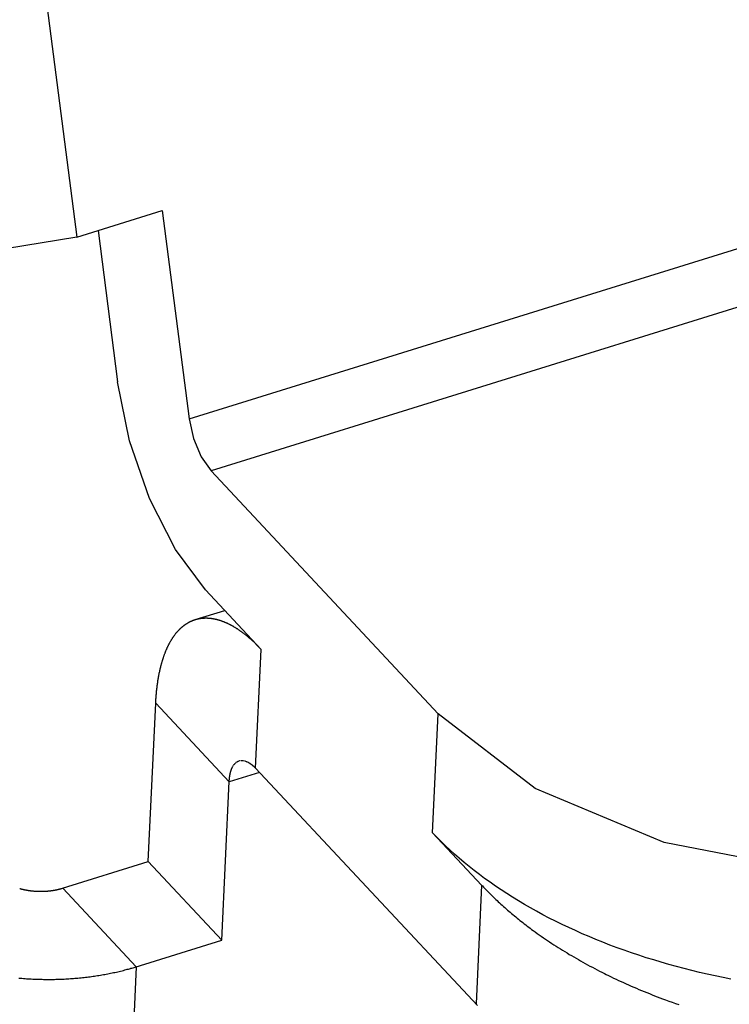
# Model space of a CAD drawing. Extents: x 0 to 841, y 0 to 594.
# Tile 76 of 135: x 764.195 to 764.916, y 137.749 to 138.747. Entities that reach past the tile are written whole.
import ezdxf

# ---------------------------------------------------------------- set-up
doc = ezdxf.new("R2010")
doc.units = 0
doc.header["$LTSCALE"] = 46.255
doc.layers.get('0').update_dxf_attribs({"linetype": 'CONTINUOUS'})
doc.layers.add('DATUM_AXIS', color=7, linetype='CONTINUOUS')

msp = doc.modelspace()

# ---------------------------------------------------------------- linework, layer by layer
at = {"color": 7, "linetype": 'CONTINUOUS'}
for p, q in [((762.97354, 148.41999), (764.25345, 138.52701)), ((764.36737, 138.34255), (765.61386, 138.72963)), ((765.58411, 138.66074), (764.38965, 138.28982)), ((764.25345, 138.52701), (764.34003, 138.55389)), ((764.34003, 138.55389), (764.36737, 138.34255)), ((764.27494, 138.53368), (764.29479, 138.38022)), ((764.62026, 138.04343), (764.38965, 138.28982)), ((764.44055, 138.10882), (764.38392, 138.16931)), ((764.39268, 138.13994), (764.39309, 138.13986)), ((764.39309, 138.13986), (764.3935, 138.13977)), ((764.3935, 138.13977), (764.39391, 138.13968)), ((764.39391, 138.13968), (764.39432, 138.13959)), ((764.39432, 138.13959), (764.39474, 138.13949)), ((764.39536, 138.13934), (764.39577, 138.13923)), ((764.39577, 138.13923), (764.39619, 138.13912)), ((764.39619, 138.13912), (764.3966, 138.13901)), ((764.3966, 138.13901), (764.39702, 138.13889)), ((764.39702, 138.13889), (764.39744, 138.13877)), ((764.39744, 138.13877), (764.39786, 138.13864)), ((764.39786, 138.13864), (764.39828, 138.13851)), ((764.39828, 138.13851), (764.3987, 138.13838)), ((764.3987, 138.13838), (764.39912, 138.13824)), ((764.39912, 138.13824), (764.39954, 138.1381)), ((764.39954, 138.1381), (764.39996, 138.13796)), ((764.39996, 138.13796), (764.40038, 138.13781)), ((764.40038, 138.13781), (764.40081, 138.13765)), ((764.40081, 138.13765), (764.40123, 138.1375)), ((764.40123, 138.1375), (764.40165, 138.13734)), ((764.40165, 138.13734), (764.40208, 138.13717)), ((764.40208, 138.13717), (764.40251, 138.13701)), ((764.40251, 138.13701), (764.40293, 138.13683)), ((764.40293, 138.13683), (764.40336, 138.13666)), ((764.40336, 138.13666), (764.40379, 138.13648)), ((764.40379, 138.13648), (764.40422, 138.1363)), ((764.40422, 138.1363), (764.40464, 138.13611)), ((764.40464, 138.13611), (764.40507, 138.13592)), ((764.40507, 138.13592), (764.4055, 138.13572)), ((764.4055, 138.13572), (764.40593, 138.13553)), ((764.40593, 138.13553), (764.40637, 138.13532)), ((764.40637, 138.13532), (764.4068, 138.13512)), ((764.4068, 138.13512), (764.40723, 138.13491)), ((764.40723, 138.13491), (764.40766, 138.1347)), ((764.40766, 138.1347), (764.40809, 138.13448)), ((764.40809, 138.13448), (764.40853, 138.13426)), ((764.40853, 138.13426), (764.40896, 138.13403)), ((764.40896, 138.13403), (764.4094, 138.13381)), ((764.4094, 138.13381), (764.40983, 138.13357)), ((764.40983, 138.13357), (764.41027, 138.13334)), ((764.35244, 138.12308), (764.35271, 138.12345)), ((764.35271, 138.12345), (764.35297, 138.1238)), ((764.35297, 138.1238), (764.35324, 138.12416)), ((764.35324, 138.12416), (764.35351, 138.12451)), ((764.35351, 138.12451), (764.35379, 138.12485)), ((764.35379, 138.12485), (764.35406, 138.1252)), ((764.35406, 138.1252), (764.35433, 138.12554)), ((764.35433, 138.12554), (764.35461, 138.12587)), ((764.35461, 138.12587), (764.35489, 138.12621)), ((764.35489, 138.12621), (764.35517, 138.12654)), ((764.35517, 138.12654), (764.35545, 138.12686)), ((764.35545, 138.12686), (764.35574, 138.12718)), ((764.35574, 138.12718), (764.35602, 138.1275)), ((764.35602, 138.1275), (764.35631, 138.12781)), ((764.35631, 138.12781), (764.3566, 138.12813)), ((764.3566, 138.12813), (764.35689, 138.12843)), ((764.35689, 138.12843), (764.35718, 138.12874)), ((764.41027, 138.13334), (764.4107, 138.1331)), ((764.4107, 138.1331), (764.41114, 138.13285)), ((764.41114, 138.13285), (764.41158, 138.13261)), ((764.41158, 138.13261), (764.41202, 138.13236)), ((764.41202, 138.13236), (764.41246, 138.1321)), ((764.41246, 138.1321), (764.41289, 138.13184)), ((764.41289, 138.13184), (764.41333, 138.13158)), ((764.41333, 138.13158), (764.41377, 138.13132)), ((764.41377, 138.13132), (764.41421, 138.13105)), ((764.41421, 138.13105), (764.41465, 138.13077)), ((764.41465, 138.13077), (764.4151, 138.13049)), ((764.4151, 138.13049), (764.41554, 138.13021)), ((764.41554, 138.13021), (764.41598, 138.12993)), ((764.41598, 138.12993), (764.41642, 138.12964)), ((764.41642, 138.12964), (764.41687, 138.12935)), ((764.41687, 138.12935), (764.41731, 138.12905)), ((764.41731, 138.12905), (764.41775, 138.12875)), ((764.41775, 138.12875), (764.4182, 138.12845)), ((764.4182, 138.12845), (764.41864, 138.12814)), ((764.41864, 138.12814), (764.41909, 138.12783)), ((764.41909, 138.12783), (764.41953, 138.12752)), ((764.4202, 138.12704), (764.42064, 138.12672)), ((764.42064, 138.12672), (764.42109, 138.12639)), ((764.42109, 138.12639), (764.42154, 138.12606)), ((764.42154, 138.12606), (764.42198, 138.12573)), ((764.42198, 138.12573), (764.42243, 138.12539)), ((764.42243, 138.12539), (764.42287, 138.12505)), ((764.42287, 138.12505), (764.42332, 138.1247)), ((764.42332, 138.1247), (764.42377, 138.12435)), ((764.42377, 138.12435), (764.42422, 138.124)), ((764.42422, 138.124), (764.42466, 138.12365)), ((764.42466, 138.12365), (764.42511, 138.12329)), ((764.34657, 138.11339), (764.34679, 138.11383)), ((764.34679, 138.11383), (764.34702, 138.11427)), ((764.34702, 138.11427), (764.34725, 138.11471)), ((764.34725, 138.11471), (764.34748, 138.11514)), ((764.34748, 138.11514), (764.34771, 138.11557)), ((764.34771, 138.11557), (764.34794, 138.11599)), ((764.34794, 138.11599), (764.34818, 138.11642)), ((764.34818, 138.11642), (764.34841, 138.11684)), ((764.34841, 138.11684), (764.34865, 138.11725)), ((764.34865, 138.11725), (764.34889, 138.11766)), ((764.34889, 138.11766), (764.34913, 138.11807)), ((764.34913, 138.11807), (764.34938, 138.11848)), ((764.34938, 138.11848), (764.34962, 138.11888)), ((764.34962, 138.11888), (764.34987, 138.11928)), ((764.34987, 138.11928), (764.35012, 138.11968)), ((764.35012, 138.11968), (764.35037, 138.12007)), ((764.35037, 138.12007), (764.35062, 138.12046)), ((764.35062, 138.12046), (764.35088, 138.12084)), ((764.35088, 138.12084), (764.35113, 138.12123)), ((764.35113, 138.12123), (764.35139, 138.1216)), ((764.35139, 138.1216), (764.35165, 138.12198)), ((764.35165, 138.12198), (764.35191, 138.12235)), ((764.35191, 138.12235), (764.35217, 138.12272)), ((764.35217, 138.12272), (764.35244, 138.12308)), ((764.42511, 138.12329), (764.42556, 138.12292)), ((764.42556, 138.12292), (764.42601, 138.12256)), ((764.42601, 138.12256), (764.42645, 138.12219)), ((764.42645, 138.12219), (764.4269, 138.12182)), ((764.4269, 138.12182), (764.42735, 138.12144)), ((764.42735, 138.12144), (764.4278, 138.12106)), ((764.4278, 138.12106), (764.42825, 138.12068)), ((764.42825, 138.12068), (764.42892, 138.12009)), ((764.42892, 138.12009), (764.42959, 138.1195)), ((764.42959, 138.1195), (764.43026, 138.11891)), ((764.43026, 138.11891), (764.43093, 138.1183)), ((764.43093, 138.1183), (764.43161, 138.11769)), ((764.43161, 138.11769), (764.43228, 138.11707)), ((764.43228, 138.11707), (764.43295, 138.11644)), ((764.43295, 138.11644), (764.43362, 138.11581)), ((764.43362, 138.11581), (764.43429, 138.11517)), ((764.43519, 138.1143), (764.43586, 138.11364)), ((764.43586, 138.11364), (764.43653, 138.11297)), ((764.34217, 138.10309), (764.34235, 138.1036)), ((764.34235, 138.1036), (764.34254, 138.10411)), ((764.34254, 138.10411), (764.34273, 138.10461)), ((764.34273, 138.10461), (764.34292, 138.10512)), ((764.34292, 138.10512), (764.34311, 138.10562)), ((764.34311, 138.10562), (764.34331, 138.10611)), ((764.34331, 138.10611), (764.34351, 138.10661)), ((764.34351, 138.10661), (764.34371, 138.1071)), ((764.34371, 138.1071), (764.34391, 138.10758)), ((764.34421, 138.10831), (764.34442, 138.10878)), ((764.34442, 138.10878), (764.34462, 138.10926)), ((764.34462, 138.10926), (764.34483, 138.10973)), ((764.34483, 138.10973), (764.34504, 138.1102)), ((764.34504, 138.1102), (764.34526, 138.11067)), ((764.34526, 138.11067), (764.34547, 138.11113)), ((764.34547, 138.11113), (764.34569, 138.11159)), ((764.34569, 138.11159), (764.3459, 138.11204)), ((764.3459, 138.11204), (764.34612, 138.1125)), ((764.34612, 138.1125), (764.34634, 138.11294)), ((764.34634, 138.11294), (764.34657, 138.11339)), ((764.43482, 137.98831), (764.44055, 138.10882)), ((764.43653, 138.11297), (764.4372, 138.1123)), ((764.4372, 138.1123), (764.43787, 138.11162)), ((764.43787, 138.11162), (764.43854, 138.11093)), ((764.43854, 138.11093), (764.43921, 138.11023)), ((764.43921, 138.11023), (764.43988, 138.10953)), ((764.43988, 138.10953), (764.44055, 138.10882)), ((764.33912, 138.09334), (764.33928, 138.09391)), ((764.33928, 138.09391), (764.33943, 138.09448)), ((764.33943, 138.09448), (764.33959, 138.09504)), ((764.33959, 138.09504), (764.33975, 138.0956)), ((764.33975, 138.0956), (764.33991, 138.09615)), ((764.33991, 138.09615), (764.34007, 138.0967)), ((764.34007, 138.0967), (764.34024, 138.09725)), ((764.34024, 138.09725), (764.3404, 138.0978)), ((764.3404, 138.0978), (764.34057, 138.09834)), ((764.34057, 138.09834), (764.34074, 138.09888)), ((764.34074, 138.09888), (764.34091, 138.09942)), ((764.34091, 138.09942), (764.34109, 138.09995)), ((764.34109, 138.09995), (764.34126, 138.10048)), ((764.34126, 138.10048), (764.34144, 138.10101)), ((764.34144, 138.10101), (764.34162, 138.10153)), ((764.34162, 138.10153), (764.3418, 138.10206)), ((764.3418, 138.10206), (764.34198, 138.10257)), ((764.34198, 138.10257), (764.34217, 138.10309)), ((764.33675, 138.08293), (764.33693, 138.08386)), ((764.33693, 138.08386), (764.33712, 138.08478)), ((764.33712, 138.08478), (764.33731, 138.08569)), ((764.33731, 138.08569), (764.3375, 138.0866)), ((764.3375, 138.0866), (764.3377, 138.0875)), ((764.3377, 138.0875), (764.3379, 138.0884)), ((764.3379, 138.0884), (764.33811, 138.08929)), ((764.33811, 138.08929), (764.33832, 138.09017)), ((764.33832, 138.09017), (764.33853, 138.09104)), ((764.33853, 138.09104), (764.33875, 138.09191)), ((764.33875, 138.09191), (764.33897, 138.09277)), ((764.33897, 138.09277), (764.33912, 138.09334)), ((764.33519, 138.07334), (764.33533, 138.07433)), ((764.33533, 138.07433), (764.33547, 138.0753)), ((764.33547, 138.0753), (764.33561, 138.07628)), ((764.33561, 138.07628), (764.33576, 138.07725)), ((764.33576, 138.07725), (764.33592, 138.07821)), ((764.33592, 138.07821), (764.33607, 138.07917)), ((764.33607, 138.07917), (764.33624, 138.08012)), ((764.33624, 138.08012), (764.3364, 138.08106)), ((764.3364, 138.08106), (764.33658, 138.082)), ((764.33658, 138.082), (764.33675, 138.08293)), ((764.33405, 138.06286), (764.33414, 138.06389)), ((764.33414, 138.06389), (764.33423, 138.06493)), ((764.33423, 138.06493), (764.33433, 138.06596)), ((764.33433, 138.06596), (764.33443, 138.06698)), ((764.33458, 138.06834), (764.33469, 138.06935)), ((764.33469, 138.06935), (764.33481, 138.07035)), ((764.33481, 138.07035), (764.33493, 138.07135)), ((764.33493, 138.07135), (764.33506, 138.07235)), ((764.33506, 138.07235), (764.33519, 138.07334)), ((764.33349, 138.05436), (764.33355, 138.05544)), ((764.33355, 138.05544), (764.33361, 138.05651)), ((764.33361, 138.05651), (764.33367, 138.05758)), ((764.33367, 138.05758), (764.33374, 138.05865)), ((764.33374, 138.05865), (764.33381, 138.05971)), ((764.33381, 138.05971), (764.33388, 138.06076)), ((764.33388, 138.06076), (764.33396, 138.06181)), ((764.33396, 138.06181), (764.33405, 138.06286)), ((764.61453, 137.92292), (764.62026, 138.04343)), ((764.61453, 137.92292), (764.66424, 137.86981))]:
    msp.add_line(p, q, dxfattribs=at)
for points in [[(764.25334, 138.52698), (764.18096, 138.51496), (764.10242, 138.5212), (764.0301, 138.54552), (763.97522, 138.58505)], [(764.38392, 138.16931), (764.35357, 138.21002), (764.32718, 138.26188), (764.30697, 138.32028), (764.29479, 138.38022)], [(764.36737, 138.34255), (764.37189, 138.32261), (764.37973, 138.30406), (764.38965, 138.28982)], [(764.35718, 138.12874), (764.35747, 138.12904), (764.35762, 138.12918), (764.35776, 138.12933), (764.35791, 138.12948), (764.35806, 138.12962), (764.35821, 138.12977), (764.35836, 138.12991), (764.35851, 138.13006), (764.35866, 138.1302), (764.35881, 138.13034), (764.35896, 138.13048), (764.35911, 138.13062), (764.35926, 138.13076), (764.35941, 138.13089), (764.35956, 138.13103), (764.35971, 138.13116), (764.35987, 138.1313), (764.36002, 138.13143), (764.36017, 138.13157), (764.36033, 138.1317), (764.36048, 138.13183), (764.36063, 138.13196), (764.36079, 138.13209), (764.36094, 138.13221), (764.3611, 138.13234), (764.36125, 138.13247), (764.36141, 138.13259), (764.36157, 138.13272), (764.36172, 138.13284), (764.36188, 138.13296), (764.36204, 138.13308), (764.36219, 138.1332), (764.36235, 138.13332), (764.36251, 138.13344), (764.36267, 138.13356), (764.36283, 138.13367), (764.36299, 138.13379), (764.36315, 138.13391), (764.36331, 138.13402), (764.36347, 138.13413), (764.36363, 138.13424), (764.36379, 138.13435), (764.36395, 138.13446), (764.36411, 138.13457), (764.36427, 138.13468), (764.36444, 138.13479), (764.3646, 138.1349), (764.36476, 138.135), (764.36493, 138.13511), (764.36509, 138.13521), (764.36525, 138.13531), (764.36542, 138.13541), (764.36558, 138.13551), (764.36575, 138.13561), (764.36591, 138.13571), (764.36608, 138.13581), (764.36625, 138.13591), (764.36641, 138.136), (764.36658, 138.1361), (764.36675, 138.13619), (764.36691, 138.13628), (764.36708, 138.13638), (764.36725, 138.13647), (764.36742, 138.13656), (764.36759, 138.13665), (764.36776, 138.13673), (764.36793, 138.13682), (764.3681, 138.13691), (764.36827, 138.13699), (764.36844, 138.13708), (764.36861, 138.13716), (764.36878, 138.13724), (764.36895, 138.13733), (764.36912, 138.13741), (764.36929, 138.13749), (764.36947, 138.13757), (764.36964, 138.13764), (764.36981, 138.13772), (764.36999, 138.1378), (764.37016, 138.13787), (764.37033, 138.13795), (764.37051, 138.13802), (764.37068, 138.13809), (764.37086, 138.13816), (764.37103, 138.13823), (764.37121, 138.1383), (764.37139, 138.13837), (764.37156, 138.13844), (764.37174, 138.1385), (764.37191, 138.13857), (764.37209, 138.13863), (764.37227, 138.1387), (764.37245, 138.13876), (764.37263, 138.13882), (764.3728, 138.13888), (764.37298, 138.13894), (764.37316, 138.139), (764.37334, 138.13906), (764.37352, 138.13911)], [(764.3736, 138.13914), (764.37388, 138.13922), (764.37406, 138.13928), (764.37424, 138.13933), (764.37442, 138.13938), (764.3746, 138.13943), (764.37479, 138.13948), (764.37497, 138.13953), (764.37515, 138.13958), (764.37533, 138.13963), (764.37552, 138.13967), (764.3757, 138.13972), (764.37588, 138.13976), (764.37607, 138.13981), (764.37625, 138.13985), (764.37644, 138.13989), (764.37662, 138.13993), (764.37681, 138.13997), (764.37699, 138.14001), (764.37718, 138.14005), (764.37736, 138.14008), (764.37755, 138.14012), (764.37774, 138.14015), (764.37792, 138.14019), (764.37811, 138.14022), (764.3783, 138.14025), (764.37848, 138.14028), (764.37867, 138.14031), (764.37886, 138.14034), (764.37905, 138.14037), (764.37924, 138.1404), (764.37943, 138.14042), (764.37962, 138.14045), (764.37981, 138.14047), (764.38, 138.14049), (764.38019, 138.14052), (764.38038, 138.14054), (764.38057, 138.14056), (764.38076, 138.14058), (764.38095, 138.14059), (764.38114, 138.14061), (764.38134, 138.14063), (764.38153, 138.14064), (764.38172, 138.14066), (764.38191, 138.14067), (764.38211, 138.14068), (764.3823, 138.14069), (764.38249, 138.1407), (764.38269, 138.14071), (764.38288, 138.14072), (764.38308, 138.14073), (764.38327, 138.14074), (764.38347, 138.14074), (764.38366, 138.14075), (764.38386, 138.14075), (764.38405, 138.14075), (764.38425, 138.14075), (764.38444, 138.14075), (764.38464, 138.14075), (764.38484, 138.14075), (764.38503, 138.14075), (764.38523, 138.14075), (764.38543, 138.14074), (764.38563, 138.14074), (764.38582, 138.14073), (764.38602, 138.14072), (764.38622, 138.14071), (764.38642, 138.14071), (764.38662, 138.1407), (764.38682, 138.14068), (764.38701, 138.14067), (764.38721, 138.14066), (764.38741, 138.14064), (764.38761, 138.14063), (764.38781, 138.14061), (764.38801, 138.1406), (764.38821, 138.14058), (764.38842, 138.14056), (764.38862, 138.14054), (764.38882, 138.14052), (764.38902, 138.1405), (764.38922, 138.14047), (764.38942, 138.14045), (764.38962, 138.14043), (764.38983, 138.1404), (764.39003, 138.14037), (764.39023, 138.14035), (764.39043, 138.14032), (764.39064, 138.14029), (764.39084, 138.14026), (764.39104, 138.14022), (764.39125, 138.14019), (764.39145, 138.14016), (764.39165, 138.14012), (764.39186, 138.14009), (764.39206, 138.14005), (764.39227, 138.14001), (764.39247, 138.13998), (764.39268, 138.13994)], [(764.39474, 138.13949), (764.39515, 138.13939), (764.39536, 138.13934)], [(764.41953, 138.12752), (764.41998, 138.1272), (764.4202, 138.12704)], [(764.43429, 138.11517), (764.43496, 138.11452), (764.43519, 138.1143)], [(764.34391, 138.10758), (764.34411, 138.10807), (764.34421, 138.10831)], [(764.33443, 138.06698), (764.33454, 138.068), (764.33458, 138.06834)], [(765.30223, 137.91247), (765.15562, 137.88383), (764.99974, 137.8841), (764.84934, 137.91299), (764.71865, 137.96775), (764.62026, 138.04343)], [(764.91723, 137.77457), (764.90919, 137.77615), (764.90119, 137.77782), (764.89323, 137.77956), (764.88531, 137.78138), (764.87744, 137.78328), (764.86962, 137.78526), (764.86184, 137.78731), (764.85412, 137.78943), (764.84645, 137.79164), (764.83884, 137.79391), (764.83129, 137.79626), (764.82379, 137.79868), (764.81636, 137.80118), (764.809, 137.80374), (764.8017, 137.80638), (764.79447, 137.80909), (764.78731, 137.81186), (764.78023, 137.81471), (764.77321, 137.81762), (764.76628, 137.8206), (764.75942, 137.82365), (764.75265, 137.82676), (764.74595, 137.82993), (764.73934, 137.83317), (764.73282, 137.83647), (764.72639, 137.83984), (764.72004, 137.84326), (764.71379, 137.84674), (764.70763, 137.85029), (764.70156, 137.85389), (764.6956, 137.85755), (764.68973, 137.86126), (764.68396, 137.86503), (764.67829, 137.86885), (764.67272, 137.87273), (764.66726, 137.87665), (764.66191, 137.88063), (764.65666, 137.88466), (764.65153, 137.88873), (764.6465, 137.89285), (764.64159, 137.89702), (764.63679, 137.90123), (764.6321, 137.90549), (764.62753, 137.90979), (764.62308, 137.91413), (764.61874, 137.91851), (764.61453, 137.92292)]]:
    msp.add_lwpolyline(points, dxfattribs=at)
at = {"layer": 'DATUM_AXIS', "color": 7, "linetype": 'CONTINUOUS'}
for p, q in [((764.3736, 138.13914), (764.40348, 138.14842)), ((764.32586, 137.89368), (764.33349, 138.05436)), ((764.40806, 137.97469), (764.33349, 138.05436)), ((764.41429, 137.9936), (764.41432, 137.99362)), ((764.41434, 137.99365), (764.41437, 137.99367)), ((764.4144, 137.9937), (764.41442, 137.99372)), ((764.41445, 137.99375), (764.41448, 137.99377)), ((764.4145, 137.99379), (764.41453, 137.99382)), ((764.41456, 137.99384), (764.41458, 137.99387)), ((764.41461, 137.99389), (764.41464, 137.99391)), ((764.41466, 137.99394), (764.41469, 137.99396)), ((764.41472, 137.99398), (764.41474, 137.99401)), ((764.41477, 137.99403), (764.4148, 137.99405)), ((764.41482, 137.99407), (764.41485, 137.9941)), ((764.41488, 137.99412), (764.4149, 137.99414)), ((764.41493, 137.99416), (764.41496, 137.99419)), ((764.41499, 137.99421), (764.41501, 137.99423)), ((764.41504, 137.99425), (764.41507, 137.99427)), ((764.4151, 137.9943), (764.41512, 137.99432)), ((764.41515, 137.99434), (764.41518, 137.99436)), ((764.41521, 137.99438), (764.41523, 137.9944)), ((764.41526, 137.99442), (764.41529, 137.99444)), ((764.41532, 137.99447), (764.41534, 137.99449)), ((764.41537, 137.99451), (764.4154, 137.99453)), ((764.41543, 137.99455), (764.41546, 137.99457)), ((764.41548, 137.99459), (764.41551, 137.99461)), ((764.41554, 137.99463), (764.41557, 137.99465)), ((764.4156, 137.99467), (764.41563, 137.99469)), ((764.41565, 137.99471), (764.41568, 137.99472)), ((764.41571, 137.99474), (764.41574, 137.99476)), ((764.41577, 137.99478), (764.4158, 137.9948)), ((764.41582, 137.99482), (764.41585, 137.99484)), ((764.41588, 137.99486), (764.41591, 137.99487)), ((764.41594, 137.99489), (764.41597, 137.99491)), ((764.416, 137.99493), (764.41603, 137.99495)), ((764.41605, 137.99496), (764.41608, 137.99498)), ((764.41611, 137.995), (764.41614, 137.99502)), ((764.41617, 137.99503), (764.4162, 137.99505)), ((764.41623, 137.99507), (764.41626, 137.99509)), ((764.41629, 137.9951), (764.41632, 137.99512)), ((764.41635, 137.99514), (764.41638, 137.99515)), ((764.41641, 137.99517), (764.41643, 137.99519)), ((764.41646, 137.9952), (764.41649, 137.99522)), ((764.41652, 137.99523), (764.41655, 137.99525)), ((764.41658, 137.99526), (764.41661, 137.99528)), ((764.41664, 137.9953), (764.41667, 137.99531)), ((764.4167, 137.99533), (764.41673, 137.99534)), ((764.41676, 137.99536), (764.41679, 137.99537)), ((764.41682, 137.99539), (764.41685, 137.9954)), ((764.41688, 137.99541), (764.41691, 137.99543)), ((764.41694, 137.99544), (764.41697, 137.99546)), ((764.417, 137.99547), (764.41703, 137.99549)), ((764.41706, 137.9955), (764.41709, 137.99551)), ((764.41712, 137.99553), (764.41716, 137.99554)), ((764.41719, 137.99555), (764.41722, 137.99557)), ((764.41725, 137.99558), (764.41728, 137.99559)), ((764.41731, 137.99561), (764.41734, 137.99562)), ((764.41737, 137.99563), (764.4174, 137.99564)), ((764.41743, 137.99566), (764.41746, 137.99567)), ((764.41749, 137.99568), (764.41752, 137.99569)), ((764.41755, 137.9957), (764.41759, 137.99572)), ((764.41762, 137.99573), (764.41765, 137.99574)), ((764.41768, 137.99575), (764.41771, 137.99576)), ((764.41774, 137.99577), (764.41777, 137.99578)), ((764.4178, 137.99579), (764.41783, 137.99581)), ((764.41787, 137.99582), (764.4179, 137.99583)), ((764.41793, 137.99584), (764.41796, 137.99585)), ((764.41799, 137.99586), (764.41802, 137.99587)), ((764.41805, 137.99588), (764.41808, 137.99589)), ((764.41812, 137.9959), (764.41815, 137.99591)), ((764.41818, 137.99592), (764.41821, 137.99593)), ((764.41834, 137.99596), (764.41837, 137.99597)), ((764.4184, 137.99598), (764.41844, 137.99599)), ((764.41847, 137.996), (764.4185, 137.996)), ((764.41853, 137.99601), (764.41856, 137.99602)), ((764.4186, 137.99603), (764.41863, 137.99604)), ((764.41866, 137.99604), (764.41869, 137.99605)), ((764.41872, 137.99606), (764.41876, 137.99607)), ((764.41879, 137.99607), (764.41882, 137.99608)), ((764.41885, 137.99609), (764.41889, 137.9961)), ((764.41892, 137.9961), (764.41895, 137.99611)), ((764.41898, 137.99612), (764.41902, 137.99612)), ((764.41905, 137.99613), (764.41908, 137.99613)), ((764.41911, 137.99614), (764.41915, 137.99615)), ((764.41918, 137.99615), (764.41921, 137.99616)), ((764.41924, 137.99616), (764.41928, 137.99617)), ((764.41931, 137.99617), (764.41934, 137.99618)), ((764.41938, 137.99618), (764.41941, 137.99619)), ((764.41944, 137.99619), (764.41948, 137.9962)), ((764.41951, 137.9962), (764.41954, 137.99621)), ((764.41957, 137.99621), (764.41961, 137.99622)), ((764.41964, 137.99622), (764.41967, 137.99622)), ((764.41971, 137.99623), (764.41974, 137.99623)), ((764.41977, 137.99624), (764.41981, 137.99624)), ((764.41984, 137.99624), (764.41987, 137.99625)), ((764.41991, 137.99625), (764.41994, 137.99625)), ((764.41997, 137.99626), (764.42001, 137.99626)), ((764.42014, 137.99627), (764.42017, 137.99627)), ((764.42021, 137.99627), (764.42024, 137.99627)), ((764.42027, 137.99628), (764.42031, 137.99628)), ((764.42034, 137.99628), (764.42038, 137.99628)), ((764.42041, 137.99628), (764.42044, 137.99628)), ((764.42048, 137.99629), (764.42051, 137.99629)), ((764.42055, 137.99629), (764.42058, 137.99629)), ((764.42061, 137.99629), (764.42065, 137.99629)), ((764.42068, 137.99629), (764.42072, 137.99629)), ((764.42075, 137.99629), (764.42078, 137.99629)), ((764.42082, 137.99629), (764.42085, 137.99629)), ((764.42089, 137.99629), (764.42092, 137.99629)), ((764.42096, 137.99629), (764.42099, 137.99629)), ((764.42102, 137.99629), (764.42106, 137.99629)), ((764.42109, 137.99629), (764.42113, 137.99629)), ((764.42116, 137.99628), (764.4212, 137.99628)), ((764.42123, 137.99628), (764.42127, 137.99628)), ((764.4213, 137.99628), (764.42133, 137.99628)), ((764.42137, 137.99627), (764.4214, 137.99627)), ((764.42144, 137.99627), (764.42147, 137.99627)), ((764.42151, 137.99627), (764.42154, 137.99626)), ((764.42158, 137.99626), (764.42161, 137.99626)), ((764.42165, 137.99625), (764.42168, 137.99625)), ((764.42172, 137.99625), (764.42175, 137.99625)), ((764.42179, 137.99624), (764.42182, 137.99624)), ((764.42186, 137.99624), (764.42189, 137.99623)), ((764.42193, 137.99623), (764.42196, 137.99622)), ((764.422, 137.99622), (764.42203, 137.99622)), ((764.42207, 137.99621), (764.4221, 137.99621)), ((764.42214, 137.9962), (764.42217, 137.9962)), ((764.42221, 137.99619), (764.42224, 137.99619)), ((764.42228, 137.99618), (764.42231, 137.99618)), ((764.42235, 137.99617), (764.42239, 137.99617)), ((764.42242, 137.99616), (764.42246, 137.99616)), ((764.42249, 137.99615), (764.42253, 137.99614)), ((764.42256, 137.99614), (764.4226, 137.99613)), ((764.42263, 137.99613), (764.42267, 137.99612)), ((764.42271, 137.99611), (764.42274, 137.99611)), ((764.42278, 137.9961), (764.42281, 137.99609)), ((764.42285, 137.99609), (764.42288, 137.99608)), ((764.42292, 137.99607), (764.42296, 137.99607)), ((764.42299, 137.99606), (764.42303, 137.99605)), ((764.42306, 137.99604), (764.4231, 137.99604)), ((764.42314, 137.99603), (764.42317, 137.99602)), ((764.42321, 137.99601), (764.42324, 137.996)), ((764.42328, 137.996), (764.42332, 137.99599)), ((764.42335, 137.99598), (764.42339, 137.99597)), ((764.42342, 137.99596), (764.42346, 137.99595)), ((764.4235, 137.99594), (764.42353, 137.99593)), ((764.42357, 137.99593), (764.42361, 137.99592)), ((764.42364, 137.99591), (764.42368, 137.9959)), ((764.42371, 137.99589), (764.42375, 137.99588)), ((764.42379, 137.99587), (764.42382, 137.99586)), ((764.42386, 137.99585), (764.4239, 137.99584)), ((764.42393, 137.99583), (764.42397, 137.99582)), ((764.42401, 137.99581), (764.42404, 137.99579)), ((764.42408, 137.99578), (764.42412, 137.99577)), ((764.42415, 137.99576), (764.42419, 137.99575)), ((764.42423, 137.99574), (764.42426, 137.99573)), ((764.4243, 137.99572), (764.42434, 137.9957)), ((764.42437, 137.99569), (764.42441, 137.99568)), ((764.42445, 137.99567), (764.42448, 137.99566)), ((764.42452, 137.99564), (764.42456, 137.99563)), ((764.42459, 137.99562), (764.42463, 137.99561)), ((764.42467, 137.99559), (764.4247, 137.99558)), ((764.42474, 137.99557), (764.42478, 137.99555)), ((764.42481, 137.99554), (764.42485, 137.99553)), ((764.42489, 137.99551), (764.42493, 137.9955)), ((764.42496, 137.99549), (764.425, 137.99547)), ((764.42504, 137.99546), (764.42507, 137.99545)), ((764.42511, 137.99543), (764.42515, 137.99542)), ((764.42519, 137.9954), (764.42522, 137.99539)), ((764.42526, 137.99537), (764.4253, 137.99536)), ((764.42533, 137.99534), (764.42537, 137.99533)), ((764.42541, 137.99531), (764.42545, 137.9953)), ((764.42548, 137.99528), (764.42552, 137.99527)), ((764.42556, 137.99525), (764.4256, 137.99524)), ((764.42563, 137.99522), (764.42567, 137.9952)), ((764.42571, 137.99519), (764.42575, 137.99517)), ((764.42578, 137.99516), (764.42582, 137.99514)), ((764.42586, 137.99512), (764.4259, 137.99511)), ((764.42594, 137.99509), (764.42597, 137.99507)), ((764.42601, 137.99506), (764.42605, 137.99504)), ((764.42609, 137.99502), (764.42612, 137.995)), ((764.42616, 137.99499), (764.4262, 137.99497)), ((764.42624, 137.99495), (764.42627, 137.99493)), ((764.42631, 137.99492), (764.42635, 137.9949)), ((764.42639, 137.99488), (764.42643, 137.99486)), ((764.42646, 137.99484), (764.4265, 137.99482)), ((764.42654, 137.99481), (764.42658, 137.99479)), ((764.42662, 137.99477), (764.42665, 137.99475)), ((764.42669, 137.99473), (764.42673, 137.99471)), ((764.42677, 137.99469), (764.42681, 137.99467)), ((764.42684, 137.99465), (764.42688, 137.99463)), ((764.42692, 137.99461), (764.42696, 137.99459)), ((764.427, 137.99457), (764.42704, 137.99455)), ((764.42707, 137.99453), (764.42711, 137.99451)), ((764.42715, 137.99449), (764.42726, 137.99443)), ((764.42726, 137.99443), (764.42738, 137.99437)), ((764.42738, 137.99437), (764.4275, 137.9943)), ((764.4275, 137.9943), (764.42761, 137.99424)), ((764.42761, 137.99424), (764.42773, 137.99417)), ((764.42773, 137.99417), (764.42784, 137.9941)), ((764.42784, 137.9941), (764.42796, 137.99403)), ((764.42796, 137.99403), (764.42807, 137.99396)), ((764.42807, 137.99396), (764.42819, 137.99389)), ((764.42819, 137.99389), (764.4283, 137.99382)), ((764.4283, 137.99382), (764.42842, 137.99375)), ((764.42842, 137.99375), (764.42854, 137.99368)), ((764.42854, 137.99368), (764.42865, 137.9936)), ((764.42865, 137.9936), (764.42877, 137.99353)), ((764.43867, 137.9842), (764.40806, 137.97469)), ((764.40924, 137.98355), (764.40928, 137.9837)), ((764.40933, 137.98391), (764.40937, 137.98406)), ((764.40937, 137.98406), (764.40941, 137.98421)), ((764.40941, 137.98421), (764.40944, 137.98436)), ((764.40944, 137.98436), (764.40948, 137.98451)), ((764.40948, 137.98451), (764.40953, 137.98466)), ((764.40953, 137.98466), (764.40957, 137.98481)), ((764.40957, 137.98481), (764.40961, 137.98495)), ((764.40961, 137.98495), (764.40965, 137.9851)), ((764.40965, 137.9851), (764.40969, 137.98525)), ((764.40969, 137.98525), (764.40974, 137.98539)), ((764.40974, 137.98539), (764.40978, 137.98554)), ((764.40978, 137.98554), (764.40982, 137.98568)), ((764.40982, 137.98568), (764.40987, 137.98582)), ((764.40987, 137.98582), (764.40991, 137.98596)), ((764.40991, 137.98596), (764.40996, 137.9861)), ((764.40996, 137.9861), (764.41001, 137.98624)), ((764.41001, 137.98624), (764.41005, 137.98638)), ((764.41005, 137.98638), (764.4101, 137.98652)), ((764.4101, 137.98652), (764.41015, 137.98666)), ((764.41015, 137.98666), (764.4102, 137.98679)), ((764.4102, 137.98679), (764.41024, 137.98693)), ((764.41024, 137.98693), (764.41029, 137.98706)), ((764.41029, 137.98706), (764.41034, 137.98719)), ((764.41034, 137.98719), (764.41039, 137.98733)), ((764.41039, 137.98733), (764.41044, 137.98746)), ((764.41044, 137.98746), (764.4105, 137.98759)), ((764.4105, 137.98759), (764.41055, 137.98772)), ((764.41055, 137.98772), (764.4106, 137.98785)), ((764.41069, 137.98806), (764.41074, 137.98819)), ((764.41074, 137.98819), (764.4108, 137.98831)), ((764.4108, 137.98831), (764.41085, 137.98844)), ((764.41085, 137.98844), (764.4109, 137.98856)), ((764.4109, 137.98856), (764.41096, 137.98868)), ((764.41096, 137.98868), (764.41102, 137.98881)), ((764.41102, 137.98881), (764.41107, 137.98893)), ((764.41107, 137.98893), (764.41113, 137.98905)), ((764.41113, 137.98905), (764.41119, 137.98917)), ((764.41119, 137.98917), (764.41124, 137.98928)), ((764.41124, 137.98928), (764.4113, 137.9894)), ((764.4113, 137.9894), (764.41136, 137.98952)), ((764.41146, 137.98971), (764.41148, 137.98975)), ((764.4115, 137.98979), (764.41152, 137.98982)), ((764.41154, 137.98986), (764.41156, 137.9899)), ((764.41158, 137.98994), (764.4116, 137.98997)), ((764.41162, 137.99001), (764.41164, 137.99005)), ((764.41166, 137.99009), (764.41168, 137.99012)), ((764.4117, 137.99016), (764.41172, 137.9902)), ((764.41174, 137.99023), (764.41176, 137.99027)), ((764.41179, 137.99031), (764.41181, 137.99034)), ((764.41183, 137.99038), (764.41185, 137.99042)), ((764.41187, 137.99045), (764.41189, 137.99049)), ((764.41191, 137.99052), (764.41193, 137.99056)), ((764.41195, 137.99059), (764.41197, 137.99063)), ((764.412, 137.99067), (764.41202, 137.9907)), ((764.41204, 137.99074), (764.41206, 137.99077)), ((764.41208, 137.99081), (764.4121, 137.99084)), ((764.41212, 137.99088), (764.41215, 137.99091)), ((764.41217, 137.99095), (764.41219, 137.99098)), ((764.41221, 137.99101), (764.41223, 137.99105)), ((764.41232, 137.99119), (764.41234, 137.99122)), ((764.41236, 137.99125), (764.41239, 137.99129)), ((764.41241, 137.99132), (764.41243, 137.99135)), ((764.41245, 137.99139), (764.41248, 137.99142)), ((764.4125, 137.99145), (764.41252, 137.99149)), ((764.41254, 137.99152), (764.41257, 137.99155)), ((764.41259, 137.99158), (764.41261, 137.99162)), ((764.41263, 137.99165), (764.41266, 137.99168)), ((764.41268, 137.99171), (764.4127, 137.99175)), ((764.41272, 137.99178), (764.41275, 137.99181)), ((764.41277, 137.99184), (764.41279, 137.99187)), ((764.41282, 137.9919), (764.41284, 137.99194)), ((764.41286, 137.99197), (764.41289, 137.992)), ((764.41291, 137.99203), (764.41293, 137.99206)), ((764.41296, 137.99209), (764.41298, 137.99212)), ((764.413, 137.99215), (764.41303, 137.99218)), ((764.41305, 137.99221), (764.41307, 137.99224)), ((764.4131, 137.99227), (764.41312, 137.9923)), ((764.41315, 137.99233), (764.41317, 137.99236)), ((764.41319, 137.99239), (764.41322, 137.99242)), ((764.41324, 137.99245), (764.41327, 137.99248)), ((764.41329, 137.99251), (764.41331, 137.99254)), ((764.41334, 137.99257), (764.41336, 137.9926)), ((764.41339, 137.99263), (764.41341, 137.99266)), ((764.41344, 137.99269), (764.41346, 137.99272)), ((764.41348, 137.99274), (764.41351, 137.99277)), ((764.41353, 137.9928), (764.41356, 137.99283)), ((764.41358, 137.99286), (764.41361, 137.99288)), ((764.41363, 137.99291), (764.41366, 137.99294)), ((764.41368, 137.99297), (764.41371, 137.993)), ((764.41373, 137.99302), (764.41376, 137.99305)), ((764.41378, 137.99308), (764.41381, 137.9931)), ((764.41383, 137.99313), (764.41386, 137.99316)), ((764.41388, 137.99319), (764.41391, 137.99321)), ((764.41393, 137.99324), (764.41396, 137.99326)), ((764.41398, 137.99329), (764.41401, 137.99332)), ((764.41403, 137.99334), (764.41406, 137.99337)), ((764.41409, 137.9934), (764.41411, 137.99342)), ((764.41414, 137.99345), (764.41416, 137.99347)), ((764.41419, 137.9935), (764.41421, 137.99352)), ((764.41424, 137.99355), (764.41427, 137.99357)), ((764.42877, 137.99353), (764.42889, 137.99345)), ((764.42889, 137.99345), (764.429, 137.99337)), ((764.429, 137.99337), (764.42912, 137.99329)), ((764.42912, 137.99329), (764.42923, 137.99321)), ((764.42923, 137.99321), (764.42935, 137.99313)), ((764.42935, 137.99313), (764.42947, 137.99305)), ((764.42947, 137.99305), (764.42959, 137.99297)), ((764.42959, 137.99297), (764.4297, 137.99289)), ((764.4297, 137.99289), (764.42982, 137.9928)), ((764.42982, 137.9928), (764.42994, 137.99271)), ((764.42994, 137.99271), (764.43005, 137.99263)), ((764.43005, 137.99263), (764.43017, 137.99254)), ((764.43017, 137.99254), (764.43029, 137.99245)), ((764.43029, 137.99245), (764.4304, 137.99236)), ((764.4304, 137.99236), (764.43052, 137.99227)), ((764.43052, 137.99227), (764.43064, 137.99218)), ((764.43064, 137.99218), (764.43076, 137.99209)), ((764.43076, 137.99209), (764.43087, 137.99199)), ((764.43087, 137.99199), (764.43099, 137.9919)), ((764.43099, 137.9919), (764.43111, 137.99181)), ((764.43111, 137.99181), (764.43123, 137.99171)), ((764.43123, 137.99171), (764.43134, 137.99161)), ((764.43134, 137.99161), (764.43146, 137.99151)), ((764.43146, 137.99151), (764.43158, 137.99141)), ((764.43158, 137.99141), (764.4317, 137.99131)), ((764.4317, 137.99131), (764.43181, 137.99121)), ((764.43181, 137.99121), (764.43193, 137.99111)), ((764.43193, 137.99111), (764.43205, 137.99101)), ((764.43205, 137.99101), (764.43216, 137.99091)), ((764.43216, 137.99091), (764.43228, 137.9908)), ((764.43228, 137.9908), (764.4324, 137.9907)), ((764.4324, 137.9907), (764.43252, 137.99059)), ((764.43256, 137.99055), (764.43259, 137.99052)), ((764.43263, 137.99048), (764.43482, 137.98831)), ((764.43482, 137.98831), (764.66009, 137.74763)), ((764.40042, 137.81401), (764.40807, 137.97494)), ((764.40807, 137.97494), (764.40809, 137.97526)), ((764.40809, 137.97526), (764.40811, 137.97557)), ((764.40811, 137.97557), (764.40813, 137.97588)), ((764.40813, 137.97588), (764.40815, 137.97619)), ((764.40815, 137.97619), (764.40817, 137.97649)), ((764.40817, 137.97649), (764.40819, 137.9768)), ((764.40819, 137.9768), (764.40821, 137.97698)), ((764.40822, 137.97704), (764.40823, 137.97722)), ((764.40824, 137.97728), (764.40825, 137.97746)), ((764.40826, 137.97752), (764.40828, 137.9777)), ((764.40828, 137.97776), (764.4083, 137.97794)), ((764.40831, 137.97805), (764.40833, 137.97823)), ((764.40831, 137.978), (764.40831, 137.97805)), ((764.40834, 137.97829), (764.40836, 137.97847)), ((764.40837, 137.97853), (764.40839, 137.9787)), ((764.4084, 137.97876), (764.40842, 137.97893)), ((764.40842, 137.97899), (764.40845, 137.97917)), ((764.40845, 137.97922), (764.40848, 137.9794)), ((764.40848, 137.97945), (764.40851, 137.97963)), ((764.40852, 137.97968), (764.40854, 137.97985)), ((764.40855, 137.97991), (764.40857, 137.98008)), ((764.40858, 137.98014), (764.40861, 137.98031)), ((764.40862, 137.98036), (764.40864, 137.98053)), ((764.40865, 137.98059), (764.40868, 137.98076)), ((764.40869, 137.98081), (764.40872, 137.98098)), ((764.40873, 137.98103), (764.40876, 137.9812)), ((764.40877, 137.98126), (764.40879, 137.98142)), ((764.4088, 137.98147), (764.40884, 137.98164)), ((764.40885, 137.98169), (764.40888, 137.98186)), ((764.40889, 137.98191), (764.40892, 137.98207)), ((764.40893, 137.98213), (764.40896, 137.98229)), ((764.40897, 137.98234), (764.40901, 137.9825)), ((764.40902, 137.98255), (764.40905, 137.98271)), ((764.40906, 137.98277), (764.4091, 137.98292)), ((764.40911, 137.98298), (764.40914, 137.98313)), ((764.40916, 137.98318), (764.40919, 137.98334)), ((764.4092, 137.98339), (764.40924, 137.98355)), ((764.2389, 137.86668), (764.32586, 137.89368)), ((764.40042, 137.81401), (764.32586, 137.89368)), ((764.1959, 137.86624), (764.19627, 137.86615)), ((764.19627, 137.86615), (764.19664, 137.86605)), ((764.19664, 137.86605), (764.19701, 137.86596)), ((764.19701, 137.86596), (764.19738, 137.86587)), ((764.19738, 137.86587), (764.19775, 137.86578)), ((764.19775, 137.86578), (764.19812, 137.86569)), ((764.19812, 137.86569), (764.19849, 137.8656)), ((764.19849, 137.8656), (764.19887, 137.86552)), ((764.19887, 137.86552), (764.19924, 137.86543)), ((764.19924, 137.86543), (764.19962, 137.86535)), ((764.19962, 137.86535), (764.19999, 137.86527)), ((764.19999, 137.86527), (764.20037, 137.8652)), ((764.20037, 137.8652), (764.20075, 137.86512)), ((764.20075, 137.86512), (764.20113, 137.86504)), ((764.20113, 137.86504), (764.20151, 137.86497)), ((764.20151, 137.86497), (764.20189, 137.8649)), ((764.20189, 137.8649), (764.20228, 137.86483)), ((764.20228, 137.86483), (764.20266, 137.86476)), ((764.20266, 137.86476), (764.20304, 137.8647)), ((764.20304, 137.8647), (764.20343, 137.86463)), ((764.20343, 137.86463), (764.20381, 137.86457)), ((764.20381, 137.86457), (764.2042, 137.86451)), ((764.2042, 137.86451), (764.20458, 137.86445)), ((764.20458, 137.86445), (764.20497, 137.8644)), ((764.20497, 137.8644), (764.20536, 137.86434)), ((764.20536, 137.86434), (764.20574, 137.86429)), ((764.20574, 137.86429), (764.20613, 137.86424)), ((764.20613, 137.86424), (764.20652, 137.86419)), ((764.20652, 137.86419), (764.20691, 137.86414)), ((764.20691, 137.86414), (764.2073, 137.8641)), ((764.2073, 137.8641), (764.20768, 137.86405)), ((764.20768, 137.86405), (764.20807, 137.86401)), ((764.20807, 137.86401), (764.20846, 137.86397)), ((764.20846, 137.86397), (764.20885, 137.86393)), ((764.20885, 137.86393), (764.20924, 137.86389)), ((764.20924, 137.86389), (764.20963, 137.86386)), ((764.20963, 137.86386), (764.21002, 137.86383)), ((764.21002, 137.86383), (764.21041, 137.8638)), ((764.21041, 137.8638), (764.2108, 137.86377)), ((764.22315, 137.86378), (764.22353, 137.86381)), ((764.22353, 137.86381), (764.22392, 137.86384)), ((764.22392, 137.86384), (764.22431, 137.86388)), ((764.22431, 137.86388), (764.22469, 137.86391)), ((764.22469, 137.86391), (764.22508, 137.86395)), ((764.22508, 137.86395), (764.22546, 137.86399)), ((764.22546, 137.86399), (764.22585, 137.86403)), ((764.22585, 137.86403), (764.22623, 137.86408)), ((764.22623, 137.86408), (764.22661, 137.86412)), ((764.22661, 137.86412), (764.22699, 137.86417)), ((764.22699, 137.86417), (764.22737, 137.86422)), ((764.22737, 137.86422), (764.22775, 137.86427)), ((764.22775, 137.86427), (764.22813, 137.86432)), ((764.22813, 137.86432), (764.22851, 137.86437)), ((764.22851, 137.86437), (764.22889, 137.86443)), ((764.22889, 137.86443), (764.22927, 137.86449)), ((764.22927, 137.86449), (764.22964, 137.86455)), ((764.22964, 137.86455), (764.23002, 137.86461)), ((764.23002, 137.86461), (764.23039, 137.86467)), ((764.23039, 137.86467), (764.23076, 137.86474)), ((764.23076, 137.86474), (764.23113, 137.8648)), ((764.23113, 137.8648), (764.2315, 137.86487)), ((764.2315, 137.86487), (764.23187, 137.86494)), ((764.23187, 137.86494), (764.23224, 137.86501)), ((764.23224, 137.86501), (764.23261, 137.86509)), ((764.23261, 137.86509), (764.23297, 137.86516)), ((764.23297, 137.86516), (764.23333, 137.86524)), ((764.23333, 137.86524), (764.2337, 137.86532)), ((764.2337, 137.86532), (764.23406, 137.8654)), ((764.23406, 137.8654), (764.23442, 137.86548)), ((764.23442, 137.86548), (764.23477, 137.86556)), ((764.23477, 137.86556), (764.23513, 137.86565)), ((764.23513, 137.86565), (764.23549, 137.86574)), ((764.23549, 137.86574), (764.23584, 137.86582)), ((764.23584, 137.86582), (764.23619, 137.86591)), ((764.23619, 137.86591), (764.23655, 137.86601)), ((764.23655, 137.86601), (764.2369, 137.8661)), ((764.23697, 137.86612), (764.23718, 137.86618)), ((764.23725, 137.8662), (764.23745, 137.86625)), ((764.23752, 137.86627), (764.23773, 137.86633)), ((764.23773, 137.86633), (764.2378, 137.86635)), ((764.23787, 137.86637), (764.23808, 137.86643)), ((764.23815, 137.86645), (764.23835, 137.86651)), ((764.23842, 137.86653), (764.23863, 137.86659)), ((764.2387, 137.86662), (764.2389, 137.86668)), ((764.31374, 137.78709), (764.23917, 137.86676)), ((764.66424, 137.86981), (764.65851, 137.7493)), ((764.66424, 137.86981), (764.66502, 137.86898)), ((764.66502, 137.86898), (764.66621, 137.86773)), ((764.66621, 137.86773), (764.6674, 137.86648)), ((764.6674, 137.86648), (764.6686, 137.86524)), ((764.6686, 137.86524), (764.66982, 137.864)), ((764.66982, 137.864), (764.67104, 137.86276)), ((764.2108, 137.86377), (764.2112, 137.86374)), ((764.2112, 137.86374), (764.21159, 137.86371)), ((764.21159, 137.86371), (764.21198, 137.86369)), ((764.21198, 137.86369), (764.21237, 137.86367)), ((764.21237, 137.86367), (764.21276, 137.86365)), ((764.21276, 137.86365), (764.21315, 137.86363)), ((764.21315, 137.86363), (764.21354, 137.86361)), ((764.21354, 137.86361), (764.21394, 137.8636)), ((764.21394, 137.8636), (764.21433, 137.86358)), ((764.21433, 137.86358), (764.21472, 137.86357)), ((764.21472, 137.86357), (764.21511, 137.86356)), ((764.21511, 137.86356), (764.2155, 137.86356)), ((764.2155, 137.86356), (764.2159, 137.86355)), ((764.2159, 137.86355), (764.21629, 137.86355)), ((764.21629, 137.86355), (764.21668, 137.86355)), ((764.21668, 137.86355), (764.21707, 137.86355)), ((764.21707, 137.86355), (764.21746, 137.86355)), ((764.21746, 137.86355), (764.21785, 137.86355)), ((764.21785, 137.86355), (764.21824, 137.86356)), ((764.21824, 137.86356), (764.21863, 137.86356)), ((764.21863, 137.86356), (764.21902, 137.86357)), ((764.21902, 137.86357), (764.21941, 137.86358)), ((764.21941, 137.86358), (764.2198, 137.8636)), ((764.2198, 137.8636), (764.22019, 137.86361)), ((764.22019, 137.86361), (764.22058, 137.86363)), ((764.22058, 137.86363), (764.22097, 137.86365)), ((764.22097, 137.86365), (764.22136, 137.86367)), ((764.22136, 137.86367), (764.22175, 137.86369)), ((764.22175, 137.86369), (764.22198, 137.8637)), ((764.22198, 137.8637), (764.22237, 137.86373)), ((764.22237, 137.86373), (764.22276, 137.86375)), ((764.22276, 137.86375), (764.22315, 137.86378)), ((764.67104, 137.86276), (764.67227, 137.86153)), ((764.67227, 137.86153), (764.67351, 137.8603)), ((764.67351, 137.8603), (764.67476, 137.85907)), ((764.67476, 137.85907), (764.67602, 137.85785)), ((764.67602, 137.85785), (764.67729, 137.85663)), ((764.67729, 137.85663), (764.67857, 137.85541)), ((764.67857, 137.85541), (764.67985, 137.8542)), ((764.67985, 137.8542), (764.68115, 137.85298)), ((764.68115, 137.85298), (764.68246, 137.85178)), ((764.68246, 137.85178), (764.68377, 137.85057)), ((764.68377, 137.85057), (764.6851, 137.84937)), ((764.6851, 137.84937), (764.68643, 137.84817)), ((764.68643, 137.84817), (764.68778, 137.84698)), ((764.68778, 137.84698), (764.68913, 137.84579)), ((764.68913, 137.84579), (764.69049, 137.8446)), ((764.69049, 137.8446), (764.69186, 137.84342)), ((764.69186, 137.84342), (764.69324, 137.84224)), ((764.69324, 137.84224), (764.69463, 137.84106)), ((764.69463, 137.84106), (764.69603, 137.83989)), ((764.69603, 137.83989), (764.69743, 137.83872)), ((764.69743, 137.83872), (764.69885, 137.83756)), ((764.69885, 137.83756), (764.70027, 137.8364)), ((764.70027, 137.8364), (764.70171, 137.83524)), ((764.70171, 137.83524), (764.70315, 137.83408)), ((764.70315, 137.83408), (764.7046, 137.83294)), ((764.7046, 137.83294), (764.70606, 137.83179)), ((764.70606, 137.83179), (764.70753, 137.83065)), ((764.70753, 137.83065), (764.709, 137.82951)), ((764.709, 137.82951), (764.71049, 137.82837)), ((764.71049, 137.82837), (764.71198, 137.82724)), ((764.71198, 137.82724), (764.71348, 137.82612)), ((764.71348, 137.82612), (764.71499, 137.82499)), ((764.71499, 137.82499), (764.71651, 137.82388)), ((764.71651, 137.82388), (764.71855, 137.82239)), ((764.31265, 137.78676), (764.40042, 137.81401)), ((764.71855, 137.82239), (764.72061, 137.82091)), ((764.72061, 137.82091), (764.72268, 137.81944)), ((764.72268, 137.81944), (764.72476, 137.81798)), ((764.72476, 137.81798), (764.72686, 137.81652)), ((764.72686, 137.81652), (764.72897, 137.81507)), ((764.72897, 137.81507), (764.7311, 137.81363)), ((764.7311, 137.81363), (764.73324, 137.8122)), ((764.73324, 137.8122), (764.7354, 137.81077)), ((764.7354, 137.81077), (764.73757, 137.80935)), ((764.73757, 137.80935), (764.73975, 137.80794)), ((764.73975, 137.80794), (764.74195, 137.80654)), ((764.74195, 137.80654), (764.74417, 137.80515)), ((764.74417, 137.80515), (764.7464, 137.80376)), ((764.7464, 137.80376), (764.74864, 137.80238)), ((764.74864, 137.80238), (764.75089, 137.80101)), ((764.75089, 137.80101), (764.75316, 137.79964)), ((764.75316, 137.79964), (764.75545, 137.79829)), ((764.75545, 137.79829), (764.75774, 137.79694)), ((764.75774, 137.79694), (764.76005, 137.7956)), ((764.76005, 137.7956), (764.76238, 137.79427)), ((764.76238, 137.79427), (764.76471, 137.79295)), ((764.31374, 137.78709), (763.80389, 127.05766)), ((764.3021, 137.78378), (764.3035, 137.78415)), ((764.3035, 137.78415), (764.30462, 137.78445)), ((764.30462, 137.78445), (764.30574, 137.78475)), ((764.30574, 137.78475), (764.30686, 137.78506)), ((764.30686, 137.78506), (764.30797, 137.78538)), ((764.30935, 137.78577), (764.31045, 137.7861)), ((764.31045, 137.7861), (764.31155, 137.78643)), ((764.31155, 137.78643), (764.31265, 137.78676)), ((764.76471, 137.79295), (764.76706, 137.79163)), ((764.76706, 137.79163), (764.76943, 137.79033)), ((764.76943, 137.79033), (764.7718, 137.78903)), ((764.7718, 137.78903), (764.77419, 137.78774)), ((764.77419, 137.78774), (764.77659, 137.78646)), ((764.77659, 137.78646), (764.77901, 137.78519)), ((764.77901, 137.78519), (764.78143, 137.78393)), ((764.78143, 137.78393), (764.78387, 137.78267)), ((764.19458, 137.77558), (764.19615, 137.77544)), ((764.19615, 137.77544), (764.19772, 137.77531)), ((764.19772, 137.77531), (764.19929, 137.77519)), ((764.19929, 137.77519), (764.20086, 137.77507)), ((764.20086, 137.77507), (764.20243, 137.77496)), ((764.20243, 137.77496), (764.204, 137.77486)), ((764.204, 137.77486), (764.20557, 137.77477)), ((764.20557, 137.77477), (764.20715, 137.77468)), ((764.20715, 137.77468), (764.20872, 137.77461)), ((764.20872, 137.77461), (764.21029, 137.77454)), ((764.21029, 137.77454), (764.21187, 137.77447)), ((764.21187, 137.77447), (764.21344, 137.77442)), ((764.21344, 137.77442), (764.21501, 137.77437)), ((764.21501, 137.77437), (764.21658, 137.77433)), ((764.21658, 137.77433), (764.21816, 137.77429)), ((764.21816, 137.77429), (764.21973, 137.77427)), ((764.21973, 137.77427), (764.2213, 137.77425)), ((764.2213, 137.77425), (764.22287, 137.77423)), ((764.22287, 137.77423), (764.22443, 137.77423)), ((764.22443, 137.77423), (764.226, 137.77423)), ((764.226, 137.77423), (764.22757, 137.77424)), ((764.22757, 137.77424), (764.22913, 137.77426)), ((764.22913, 137.77426), (764.2307, 137.77428)), ((764.2307, 137.77428), (764.23226, 137.77432)), ((764.23226, 137.77432), (764.23382, 137.77436)), ((764.23382, 137.77436), (764.23538, 137.7744)), ((764.23538, 137.7744), (764.23694, 137.77446)), ((764.23694, 137.77446), (764.2385, 137.77452)), ((764.2385, 137.77452), (764.24006, 137.77459)), ((764.24006, 137.77459), (764.24068, 137.77462)), ((764.24068, 137.77462), (764.24223, 137.7747)), ((764.24223, 137.7747), (764.24378, 137.77478)), ((764.24378, 137.77478), (764.24534, 137.77488)), ((764.24534, 137.77488), (764.24688, 137.77498)), ((764.24688, 137.77498), (764.24843, 137.77509)), ((764.24843, 137.77509), (764.24998, 137.7752)), ((764.24998, 137.7752), (764.25152, 137.77532)), ((764.25152, 137.77532), (764.25306, 137.77545)), ((764.25306, 137.77545), (764.2546, 137.77559)), ((764.2546, 137.77559), (764.25613, 137.77574)), ((764.25613, 137.77574), (764.25767, 137.77589)), ((764.25767, 137.77589), (764.2592, 137.77605)), ((764.2592, 137.77605), (764.26073, 137.77621)), ((764.26073, 137.77621), (764.26226, 137.77639)), ((764.26226, 137.77639), (764.26378, 137.77657)), ((764.26378, 137.77657), (764.2653, 137.77676)), ((764.2653, 137.77676), (764.26682, 137.77695)), ((764.26682, 137.77695), (764.26834, 137.77716)), ((764.26834, 137.77716), (764.26985, 137.77737)), ((764.26985, 137.77737), (764.27136, 137.77758)), ((764.27136, 137.77758), (764.27287, 137.77781)), ((764.27287, 137.77781), (764.27437, 137.77804)), ((764.27437, 137.77804), (764.27587, 137.77828)), ((764.27587, 137.77828), (764.27737, 137.77852)), ((764.27737, 137.77852), (764.27886, 137.77878)), ((764.27886, 137.77878), (764.28035, 137.77904)), ((764.28035, 137.77904), (764.28183, 137.77931)), ((764.28183, 137.77931), (764.28331, 137.77958)), ((764.28331, 137.77958), (764.28479, 137.77986)), ((764.28479, 137.77986), (764.28626, 137.78015)), ((764.28626, 137.78015), (764.28772, 137.78045)), ((764.28772, 137.78045), (764.28919, 137.78075)), ((764.28919, 137.78075), (764.29064, 137.78106)), ((764.29064, 137.78106), (764.29209, 137.78137)), ((764.29209, 137.78137), (764.29354, 137.7817)), ((764.29354, 137.7817), (764.29498, 137.78203)), ((764.29498, 137.78203), (764.29641, 137.78236)), ((764.29641, 137.78236), (764.29784, 137.78271)), ((764.29784, 137.78271), (764.29927, 137.78306)), ((764.29927, 137.78306), (764.30068, 137.78341)), ((764.30068, 137.78341), (764.3021, 137.78378)), ((764.78387, 137.78267), (764.78632, 137.78143)), ((764.78632, 137.78143), (764.78879, 137.78019)), ((764.78879, 137.78019), (764.79064, 137.77927)), ((764.79064, 137.77927), (764.79313, 137.77805)), ((764.79313, 137.77805), (764.79562, 137.77684)), ((764.79562, 137.77684), (764.79813, 137.77564)), ((764.79813, 137.77564), (764.80065, 137.77444)), ((764.80065, 137.77444), (764.80319, 137.77326)), ((764.80319, 137.77326), (764.80573, 137.77208)), ((764.80573, 137.77208), (764.80829, 137.77092)), ((764.80829, 137.77092), (764.81085, 137.76976)), ((764.81085, 137.76976), (764.81343, 137.76861)), ((764.81343, 137.76861), (764.81602, 137.76747)), ((764.81602, 137.76747), (764.81862, 137.76634)), ((764.81862, 137.76634), (764.82123, 137.76522)), ((764.82123, 137.76522), (764.82386, 137.76411)), ((764.82386, 137.76411), (764.82649, 137.76301)), ((764.82649, 137.76301), (764.82914, 137.76192)), ((764.82914, 137.76192), (764.83179, 137.76084)), ((764.83179, 137.76084), (764.83446, 137.75977)), ((764.83446, 137.75977), (764.83714, 137.7587)), ((764.83714, 137.7587), (764.83982, 137.75765)), ((764.83982, 137.75765), (764.84252, 137.75661)), ((764.84252, 137.75661), (764.84523, 137.75558)), ((764.84523, 137.75558), (764.84794, 137.75455)), ((764.84794, 137.75455), (764.85067, 137.75354)), ((764.85067, 137.75354), (764.85409, 137.75229)), ((764.85409, 137.75229), (764.85753, 137.75105)), ((764.85753, 137.75105), (764.86098, 137.74983)), ((764.86098, 137.74983), (764.86445, 137.74862))]:
    msp.add_line(p, q, dxfattribs=at)
for points in [[(764.41824, 137.99593), (764.41828, 137.99594), (764.41831, 137.99595)], [(764.42004, 137.99626), (764.42007, 137.99626), (764.42011, 137.99627)], [(764.40928, 137.9837), (764.40932, 137.98385), (764.40933, 137.98391)], [(764.4106, 137.98785), (764.41065, 137.98798), (764.41067, 137.98802)], [(764.41136, 137.98952), (764.41142, 137.98963), (764.41144, 137.98967)], [(764.41225, 137.99108), (764.41228, 137.99112), (764.4123, 137.99115)], [(764.19547, 137.86636), (764.19554, 137.86634), (764.1959, 137.86624)], [(764.30797, 137.78538), (764.30824, 137.78546), (764.30935, 137.78577)]]:
    msp.add_lwpolyline(points, dxfattribs=at)

doc.saveas('drawing.dxf')
